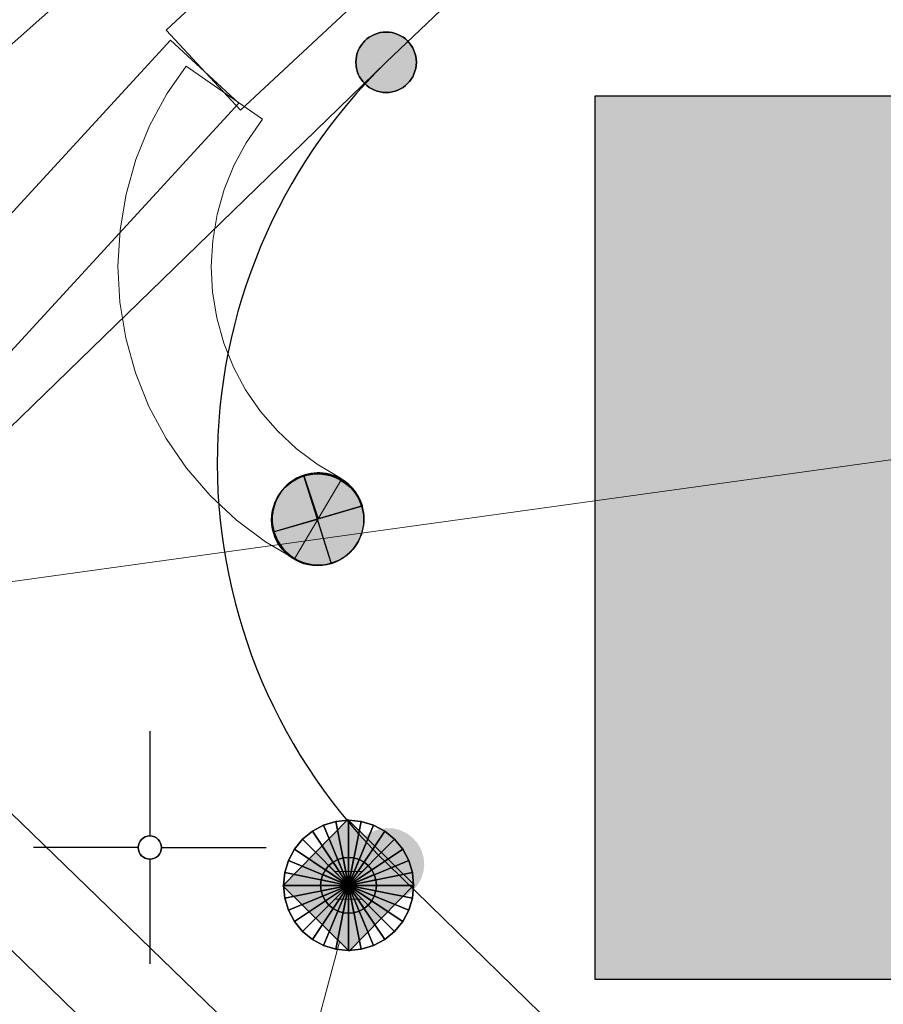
# Model space of a CAD drawing. Header units: metres. Extents: x 2695560 to 2696939, y 1260529 to 1262050.
# Tile 205 of 256: x 2695750.27 to 2695754.91, y 1261023.97 to 1261029.26. Entities that reach past the tile are written whole.
import ezdxf

# ---------------------------------------------------------------- set-up
doc = ezdxf.new("R2010")
doc.units = ezdxf.units.M
doc.linetypes.add('AUSGEZOGEN', pattern=[0])
for name, color, linetype in [('XR$1$AV_Grenzpunkte', 7, 'AUSGEZOGEN'), ('XR$1$AV_Koordinatennetzpunkte', 7, 'AUSGEZOGEN'), ('XR$1$AV_Linien (BB)', 7, 'AUSGEZOGEN'), ('XR$1$AW_LK_Einlaufschacht alt', 24, 'AUSGEZOGEN'), ('XR$1$EW_LK_Knoten', 1, 'AUSGEZOGEN'), ('XR$1$Liegenschaftsgrenzen', 7, 'AUSGEZOGEN'), ('XR$1$PFAV', 255, 'AUSGEZOGEN'), ('XR$1$PFAW', 255, 'AUSGEZOGEN'), ('XR$1$PFEW', 255, 'AUSGEZOGEN'), ('XR$1$RAEW', 8, 'AUSGEZOGEN')]:
    doc.layers.add(name, color=color, linetype=linetype)
for name, color, linetype, lineweight in [('XR$2$ABW-Linie-R-genau', 4, 'AUSGEZOGEN', 18), ('XR$2$ABW-Punkt', 6, 'AUSGEZOGEN', 18), ('XR$2$ELE-Flaeche-oberirdisch', 1, 'AUSGEZOGEN', 18), ('XR$2$ELE-LinieAnker_Strebe', 1, 'AUSGEZOGEN', 18), ('XR$2$ELE-LinieFlaeche-genau', 1, 'AUSGEZOGEN', 18), ('XR$2$GAS-Linie-genau', 12, 'AUSGEZOGEN', 18), ('XR$2$WAS-Linie-genau', 5, 'AUSGEZOGEN', 18)]:
    doc.layers.add(name, color=color, linetype=linetype, lineweight=lineweight)

# ---------------------------------------------------------------- blocks, each defined once
blk = doc.blocks.new('COMPLEXOBJECT_217')
at = {"layer": 'XR$1$AV_Linien (BB)', "color": 7, "linetype": 'AUSGEZOGEN', "transparency": 33554687}
blk.add_line((5756.056, 11020.254), (5751.28, 11024.91), dxfattribs=at)
blk.add_arc((5753.3618, 11027.0698), 2.9998, 134.2115, 226.0544, dxfattribs=at)
blk = doc.blocks.new('COMPLEXOBJECT_1308')
at = {"layer": 'XR$1$Liegenschaftsgrenzen', "color": 7, "linetype": 'AUSGEZOGEN', "transparency": 33554687}
blk.add_line((5751.28, 11024.91), (5771.61, 11005.09), dxfattribs=at)
blk.add_arc((5753.3618, 11027.0698), 2.9998, 134.2115, 226.0544, dxfattribs=at)
blk = doc.blocks.new('BAV15')
at = {"layer": 'XR$1$PFAV', "transparency": 33554687}
blk.add_hatch(color=7, dxfattribs=at).paths.add_polyline_path([(0.5, 0), (0.49, 0.101), (0.459, 0.197), (0.41, 0.286), (0.344, 0.362), (0.264, 0.424), (0.174, 0.469), (0.076, 0.494), (-0.025, 0.499), (-0.125, 0.484), (-0.22, 0.449), (-0.306, 0.395), (-0.379, 0.326), (-0.437, 0.243), (-0.477, 0.15), (-0.497, 0.051), (-0.497, -0.051), (-0.477, -0.15), (-0.437, -0.243), (-0.379, -0.326), (-0.306, -0.395), (-0.22, -0.449), (-0.125, -0.484), (-0.025, -0.499), (0.076, -0.494), (0.174, -0.469), (0.264, -0.424), (0.344, -0.362), (0.41, -0.286), (0.459, -0.197), (0.49, -0.101)])
at = {"color": 7, "transparency": 33554687}
for start, end in [(90, 270), (270, 90)]:
    blk.add_arc((0, 0), 0.5, start, end, dxfattribs=at)
at = {"layer": 'XR$1$PFAV', "transparency": 33554687}
blk.add_circle((0, 0), 0.5, dxfattribs=at)
blk = doc.blocks.new('BWAV20')
at = {"true_color": 0x000000, "transparency": 33554687}
blk.add_hatch(color=18, dxfattribs=at).paths.add_polyline_path([(0.167, 0), (0.163, 0.034), (0.153, 0.066), (0.137, 0.095), (0.115, 0.121), (0.088, 0.141), (0.058, 0.156), (0.025, 0.165), (-0.008, 0.166), (-0.042, 0.161), (-0.073, 0.15), (-0.102, 0.132), (-0.126, 0.109), (-0.146, 0.081), (-0.159, 0.05), (-0.166, 0.017), (-0.166, -0.017), (-0.159, -0.05), (-0.146, -0.081), (-0.126, -0.109), (-0.102, -0.132), (-0.073, -0.15), (-0.042, -0.161), (-0.008, -0.166), (0.025, -0.165), (0.058, -0.156), (0.088, -0.141), (0.115, -0.121), (0.137, -0.095), (0.153, -0.066), (0.163, -0.034)])
at = {"layer": 'XR$1$PFAV', "transparency": 33554687}
blk.add_hatch(color=7, dxfattribs=at).paths.add_polyline_path([(0.5, 0), (0.49, 0.101), (0.459, 0.197), (0.41, 0.286), (0.344, 0.362), (0.264, 0.424), (0.174, 0.469), (0.076, 0.494), (-0.025, 0.499), (-0.125, 0.484), (-0.22, 0.449), (-0.306, 0.395), (-0.379, 0.326), (-0.437, 0.243), (-0.477, 0.15), (-0.497, 0.051), (-0.497, -0.051), (-0.477, -0.15), (-0.437, -0.243), (-0.379, -0.326), (-0.306, -0.395), (-0.22, -0.449), (-0.125, -0.484), (-0.025, -0.499), (0.076, -0.494), (0.174, -0.469), (0.264, -0.424), (0.344, -0.362), (0.41, -0.286), (0.459, -0.197), (0.49, -0.101)])
blk = doc.blocks.new('BAV2041')
at = {"color": 7, "transparency": 33554687}
for p, q in [((0, 0.5), (0, 0.05)), ((-0.05, 0), (-0.5, 0)), ((0.05, 0), (0.5, 0)), ((0, -0.05), (0, -0.5))]:
    blk.add_line(p, q, dxfattribs=at)
blk.add_circle((0, 0), 0.05, dxfattribs=at)
for start, end in [(90, 270), (270, 90)]:
    blk.add_arc((0, 0), 0.05, start, end, dxfattribs=at)
blk = doc.blocks.new('BAW2089')
at = {"layer": 'XR$1$PFAW', "transparency": 33554687}
blk.add_hatch(color=7, dxfattribs=at).paths.add_polyline_path([(-0.5, 0.5), (-0.5, -0.5), (0.5, -0.5), (0.5, 0.5)])
at = {"transparency": 33554687}
blk.add_lwpolyline([(-0.5, 0.5), (0.5, 0.5), (0.5, -0.5), (-0.5, -0.5), (-0.5, 0.5)], close=True, dxfattribs=at)
at = {"layer": 'XR$1$PFAW', "transparency": 33554687}
blk.add_lwpolyline([(-0.5, 0.5), (0.5, 0.5), (0.5, -0.5), (-0.5, -0.5), (-0.5, 0.5)], close=True, dxfattribs=at)
blk = doc.blocks.new('BEWLP2561')
at = {"layer": 'XR$1$PFEW', "transparency": 33554687}
blk.add_hatch(color=7, dxfattribs=at).paths.add_polyline_path([(0.488, 0), (0.478, 0.101), (0.448, 0.197), (0.399, 0.286), (0.333, 0.362), (0.253, 0.424), (0.162, 0.469), (0.064, 0.494), (-0.037, 0.499), (-0.137, 0.484), (-0.232, 0.449), (-0.318, 0.395), (-0.391, 0.326), (-0.449, 0.243), (-0.489, 0.15), (-0.509, 0.051), (-0.509, -0.051), (-0.489, -0.15), (-0.449, -0.243), (-0.391, -0.326), (-0.318, -0.395), (-0.232, -0.449), (-0.137, -0.484), (-0.037, -0.499), (0.064, -0.494), (0.162, -0.469), (0.253, -0.424), (0.333, -0.362), (0.399, -0.286), (0.448, -0.197), (0.478, -0.101)])
at = {"layer": 'XR$1$RAEW', "transparency": 33554687}
for points in [[(-0.324, -0.38), (-0.009, 0.003), (-0.38, 0.325), (-0.396, 0.305), (-0.411, 0.285), (-0.425, 0.263), (-0.438, 0.242), (-0.449, 0.219), (-0.46, 0.196), (-0.469, 0.172), (-0.477, 0.148), (-0.484, 0.124), (-0.49, 0.099), (-0.494, 0.074), (-0.497, 0.049), (-0.499, 0.024), (-0.5, -0.001), (-0.499, -0.027), (-0.497, -0.052), (-0.494, -0.077), (-0.489, -0.102), (-0.484, -0.127), (-0.477, -0.151), (-0.468, -0.175), (-0.459, -0.198), (-0.448, -0.221), (-0.436, -0.244), (-0.423, -0.266), (-0.409, -0.287), (-0.394, -0.307), (-0.378, -0.327), (-0.361, -0.346), (-0.343, -0.363)], [(0.306, 0.386), (0, 0), (0.381, -0.325), (0.397, -0.305), (0.411, -0.284), (0.425, -0.262), (0.438, -0.24), (0.449, -0.217), (0.459, -0.193), (0.468, -0.169), (0.476, -0.144), (0.483, -0.12), (0.488, -0.094), (0.492, -0.069), (0.494, -0.043), (0.495, -0.018), (0.495, 0.008), (0.494, 0.034), (0.491, 0.059), (0.487, 0.084), (0.482, 0.11), (0.475, 0.134), (0.468, 0.159), (0.459, 0.183), (0.448, 0.206), (0.437, 0.229), (0.424, 0.252), (0.41, 0.273), (0.395, 0.294), (0.379, 0.314), (0.362, 0.334), (0.345, 0.352), (0.326, 0.37)]]:
    blk.add_hatch(color=1, dxfattribs=at).paths.add_polyline_path(points)
at = {"color": 1, "transparency": 33554687}
for p, q in [((0.381, -0.325), (-0.38, 0.325)), ((-0.324, -0.38), (0.306, 0.386))]:
    blk.add_line(p, q, dxfattribs=at)
for start, end in [(91.3809, 268.6191), (268.6191, 91.3809)]:
    blk.add_arc((0, 0), 0.5, start, end, dxfattribs=at)
at = {"layer": 'XR$1$PFEW', "transparency": 33554687}
blk.add_circle((-0.012, 0, -0.993), 0.5, dxfattribs=at)
at = {"layer": 'XR$1$RAEW', "color": 1, "transparency": 33554687}
for points in [[(-0.324, -0.38), (-0.009, 0.003), (-0.38, 0.325)], [(0.306, 0.386), (0, 0), (0.381, -0.325)]]:
    blk.add_lwpolyline(points, dxfattribs=at)
for centre, start, end in [((0, 0), 139.4821, 229.5111), ((-0.004, -0.006), 320.3659, 51.6348)]:
    blk.add_arc(centre, 0.5, start, end, dxfattribs=at)
blk = doc.blocks.new('ABW-SCHLAMMSAMMLER_RUND')
at = {"layer": 'XR$2$ABW-Punkt', "linetype": 'AUSGEZOGEN', "lineweight": 13, "transparency": 33554687}
for p, q in [((-69.9, 75, 2500), (69.9, 75, 2500)), ((-69.9, -75, 2500), (69.9, -75, 2500))]:
    blk.add_line(p, q, dxfattribs=at)
blk.add_polyline3d([(90, 0, 2500), (0, 0, 2500), (-90, 0, 2500)], dxfattribs=at)
at = {"layer": 'XR$2$ABW-Punkt', "linetype": 'AUSGEZOGEN', "lineweight": 25, "transparency": 33554687}
for points in [[(-106.1, 106.1, 2500), (0, 0, 2500), (-124.7, 83.3, 2500)], [(-106.1, 106.1), (0, 0), (-124.7, 83.3)], [(-106.1, 106.1, 2500), (-106.1, 106.1), (-124.7, 83.3), (-124.7, 83.3, 2500)], [(-83.3, 124.7, 2500), (0, 0, 2500), (-106.1, 106.1, 2500)], [(-83.3, 124.7), (0, 0), (-106.1, 106.1)], [(-83.3, 124.7, 2500), (-83.3, 124.7), (-106.1, 106.1), (-106.1, 106.1, 2500)], [(-57.4, 138.6, 2500), (0, 0, 2500), (-83.3, 124.7, 2500)], [(-57.4, 138.6), (0, 0), (-83.3, 124.7)], [(-57.4, 138.6, 2500), (-57.4, 138.6), (-83.3, 124.7), (-83.3, 124.7, 2500)], [(-29.3, 147.1, 2500), (0, 0, 2500), (-57.4, 138.6, 2500)], [(-29.3, 147.1), (0, 0), (-57.4, 138.6)], [(-29.3, 147.1, 2500), (-29.3, 147.1), (-57.4, 138.6), (-57.4, 138.6, 2500)], [(0, 150, 2500), (0, 0, 2500), (-29.3, 147.1, 2500)], [(0, 150), (0, 0), (-29.3, 147.1)], [(0, 150, 2500), (0, 150), (-29.3, 147.1), (-29.3, 147.1, 2500)], [(29.3, 147.1, 2500), (0, 0, 2500), (0, 150, 2500)], [(29.3, 147.1), (0, 0), (0, 150)], [(29.3, 147.1, 2500), (29.3, 147.1), (0, 150), (0, 150, 2500)], [(57.4, 138.6, 2500), (0, 0, 2500), (29.3, 147.1, 2500)], [(57.4, 138.6), (0, 0), (29.3, 147.1)], [(83.3, 124.7, 2500), (0, 0, 2500), (57.4, 138.6, 2500)], [(83.3, 124.7), (0, 0), (57.4, 138.6)], [(106.1, 106.1, 2500), (0, 0, 2500), (83.3, 124.7, 2500)], [(106.1, 106.1), (0, 0), (83.3, 124.7)], [(124.7, 83.3, 2500), (0, 0, 2500), (106.1, 106.1, 2500)], [(124.7, 83.3), (0, 0), (106.1, 106.1)], [(57.4, 138.6, 2500), (57.4, 138.6), (29.3, 147.1), (29.3, 147.1, 2500)], [(83.3, 124.7, 2500), (83.3, 124.7), (57.4, 138.6), (57.4, 138.6, 2500)], [(106.1, 106.1, 2500), (106.1, 106.1), (83.3, 124.7), (83.3, 124.7, 2500)], [(124.7, 83.3, 2500), (124.7, 83.3), (106.1, 106.1), (106.1, 106.1, 2500)], [(-138.6, 57.4, 2500), (0, 0, 2500), (-147.1, 29.3, 2500)], [(-138.6, 57.4), (0, 0), (-147.1, 29.3)], [(-138.6, 57.4, 2500), (-138.6, 57.4), (-147.1, 29.3), (-147.1, 29.3, 2500)], [(-124.7, 83.3, 2500), (0, 0, 2500), (-138.6, 57.4, 2500)], [(-124.7, 83.3), (0, 0), (-138.6, 57.4)], [(-124.7, 83.3, 2500), (-124.7, 83.3), (-138.6, 57.4), (-138.6, 57.4, 2500)], [(138.6, 57.4, 2500), (0, 0, 2500), (124.7, 83.3, 2500)], [(138.6, 57.4), (0, 0), (124.7, 83.3)], [(147.1, 29.3, 2500), (0, 0, 2500), (138.6, 57.4, 2500)], [(147.1, 29.3), (0, 0), (138.6, 57.4)], [(138.6, 57.4, 2500), (138.6, 57.4), (124.7, 83.3), (124.7, 83.3, 2500)], [(147.1, 29.3, 2500), (147.1, 29.3), (138.6, 57.4), (138.6, 57.4, 2500)], [(-147.1, 29.3, 2500), (0, 0, 2500), (-150, 0, 2500)], [(-147.1, 29.3), (0, 0), (-150, 0)], [(-147.1, 29.3, 2500), (-147.1, 29.3), (-150, 0), (-150, 0, 2500)], [(-150, 0, 2500), (0, 0, 2500), (-147.1, -29.3, 2500)], [(-150, 0), (0, 0), (-147.1, -29.3)], [(-147.1, -29.3, 2500), (0, 0, 2500), (-138.6, -57.4, 2500)], [(-147.1, -29.3), (0, 0), (-138.6, -57.4)], [(-138.6, -57.4, 2500), (0, 0, 2500), (-124.7, -83.3, 2500)], [(-138.6, -57.4), (0, 0), (-124.7, -83.3)], [(-124.7, -83.3, 2500), (0, 0, 2500), (-106.1, -106.1, 2500)], [(-124.7, -83.3), (0, 0), (-106.1, -106.1)], [(-106.1, -106.1, 2500), (0, 0, 2500), (-83.3, -124.7, 2500)], [(-106.1, -106.1), (0, 0), (-83.3, -124.7)], [(-83.3, -124.7, 2500), (0, 0, 2500), (-57.4, -138.6, 2500)], [(-83.3, -124.7), (0, 0), (-57.4, -138.6)], [(-57.4, -138.6, 2500), (0, 0, 2500), (-29.3, -147.1, 2500)], [(-57.4, -138.6), (0, 0), (-29.3, -147.1)], [(-29.3, -147.1, 2500), (0, 0, 2500), (0, -150, 2500)], [(-29.3, -147.1), (0, 0), (0, -150)], [(150, 0, 2500), (0, 0, 2500), (147.1, 29.3, 2500)], [(150, 0), (0, 0), (147.1, 29.3)], [(0, -150, 2500), (0, 0, 2500), (29.3, -147.1, 2500)], [(29.3, -147.1, 2500), (0, 0, 2500), (57.4, -138.6, 2500)], [(57.4, -138.6, 2500), (0, 0, 2500), (83.3, -124.7, 2500)], [(83.3, -124.7, 2500), (0, 0, 2500), (106.1, -106.1, 2500)], [(106.1, -106.1, 2500), (0, 0, 2500), (124.7, -83.3, 2500)], [(124.7, -83.3, 2500), (0, 0, 2500), (138.6, -57.4, 2500)], [(138.6, -57.4, 2500), (0, 0, 2500), (147.1, -29.3, 2500)], [(147.1, -29.3, 2500), (0, 0, 2500), (150, 0, 2500)], [(0, -150), (0, 0), (29.3, -147.1)], [(29.3, -147.1), (0, 0), (57.4, -138.6)], [(57.4, -138.6), (0, 0), (83.3, -124.7)], [(83.3, -124.7), (0, 0), (106.1, -106.1)], [(106.1, -106.1), (0, 0), (124.7, -83.3)], [(124.7, -83.3), (0, 0), (138.6, -57.4)], [(138.6, -57.4), (0, 0), (147.1, -29.3)], [(147.1, -29.3), (0, 0), (150, 0)], [(150, 0, 2500), (150, 0), (147.1, 29.3), (147.1, 29.3, 2500)], [(-150, 0, 2500), (-150, 0), (-147.1, -29.3), (-147.1, -29.3, 2500)], [(-147.1, -29.3, 2500), (-147.1, -29.3), (-138.6, -57.4), (-138.6, -57.4, 2500)], [(138.6, -57.4, 2500), (138.6, -57.4), (147.1, -29.3), (147.1, -29.3, 2500)], [(147.1, -29.3, 2500), (147.1, -29.3), (150, 0), (150, 0, 2500)], [(-138.6, -57.4, 2500), (-138.6, -57.4), (-124.7, -83.3), (-124.7, -83.3, 2500)], [(-124.7, -83.3, 2500), (-124.7, -83.3), (-106.1, -106.1), (-106.1, -106.1, 2500)], [(106.1, -106.1, 2500), (106.1, -106.1), (124.7, -83.3), (124.7, -83.3, 2500)], [(124.7, -83.3, 2500), (124.7, -83.3), (138.6, -57.4), (138.6, -57.4, 2500)], [(-106.1, -106.1, 2500), (-106.1, -106.1), (-83.3, -124.7), (-83.3, -124.7, 2500)], [(-83.3, -124.7, 2500), (-83.3, -124.7), (-57.4, -138.6), (-57.4, -138.6, 2500)], [(-57.4, -138.6, 2500), (-57.4, -138.6), (-29.3, -147.1), (-29.3, -147.1, 2500)], [(-29.3, -147.1, 2500), (-29.3, -147.1), (0, -150), (0, -150, 2500)], [(0, -150, 2500), (0, -150), (29.3, -147.1), (29.3, -147.1, 2500)], [(29.3, -147.1, 2500), (29.3, -147.1), (57.4, -138.6), (57.4, -138.6, 2500)], [(57.4, -138.6, 2500), (57.4, -138.6), (83.3, -124.7), (83.3, -124.7, 2500)], [(83.3, -124.7, 2500), (83.3, -124.7), (106.1, -106.1), (106.1, -106.1, 2500)]]:
    blk.add_3dface(points, dxfattribs=at)
blk = doc.blocks.new('ABW-DECKEL')
at = {"layer": 'XR$2$ABW-Punkt', "linetype": 'AUSGEZOGEN', "lineweight": 25, "transparency": 33554687}
for points in [[(-133.9, 323.4, 2500), (0, 0, 2500), (-194.4, 291, 2500)], [(-133.9, 323.4), (0, 0), (-194.4, 291)], [(-133.9, 323.4, 2500), (-133.9, 323.4), (-194.4, 291), (-194.4, 291, 2500)], [(-68.3, 343.3, 2500), (0, 0, 2500), (-133.9, 323.4, 2500)], [(-68.3, 343.3), (0, 0), (-133.9, 323.4)], [(-68.3, 343.3, 2500), (-68.3, 343.3), (-133.9, 323.4), (-133.9, 323.4, 2500)], [(0, 350, 2500), (0, 0, 2500), (-68.3, 343.3, 2500)], [(0, 350), (0, 0), (-68.3, 343.3)], [(0, 350, 2500), (0, 350), (-68.3, 343.3), (-68.3, 343.3, 2500)], [(68.3, 343.3, 2500), (0, 0, 2500), (0, 350, 2500)], [(68.3, 343.3), (0, 0), (0, 350)], [(68.3, 343.3, 2500), (68.3, 343.3), (0, 350), (0, 350, 2500)], [(133.9, 323.4, 2500), (0, 0, 2500), (68.3, 343.3, 2500)], [(133.9, 323.4), (0, 0), (68.3, 343.3)], [(194.4, 291, 2500), (0, 0, 2500), (133.9, 323.4, 2500)], [(194.4, 291), (0, 0), (133.9, 323.4)], [(133.9, 323.4, 2500), (133.9, 323.4), (68.3, 343.3), (68.3, 343.3, 2500)], [(194.4, 291, 2500), (194.4, 291), (133.9, 323.4), (133.9, 323.4, 2500)], [(-194.4, 291, 2500), (0, 0, 2500), (-247.5, 247.5, 2500)], [(-194.4, 291), (0, 0), (-247.5, 247.5)], [(-194.4, 291, 2500), (-194.4, 291), (-247.5, 247.5), (-247.5, 247.5, 2500)], [(247.5, 247.5, 2500), (0, 0, 2500), (194.4, 291, 2500)], [(247.5, 247.5), (0, 0), (194.4, 291)], [(247.5, 247.5, 2500), (247.5, 247.5), (194.4, 291), (194.4, 291, 2500)], [(-247.5, 247.5, 2500), (0, 0, 2500), (-291, 194.4, 2500)], [(-247.5, 247.5), (0, 0), (-291, 194.4)], [(-247.5, 247.5, 2500), (-247.5, 247.5), (-291, 194.4), (-291, 194.4, 2500)], [(291, 194.4, 2500), (0, 0, 2500), (247.5, 247.5, 2500)], [(291, 194.4), (0, 0), (247.5, 247.5)], [(291, 194.4, 2500), (291, 194.4), (247.5, 247.5), (247.5, 247.5, 2500)], [(-291, 194.4, 2500), (0, 0, 2500), (-323.4, 133.9, 2500)], [(-291, 194.4), (0, 0), (-323.4, 133.9)], [(-291, 194.4, 2500), (-291, 194.4), (-323.4, 133.9), (-323.4, 133.9, 2500)], [(323.4, 133.9, 2500), (0, 0, 2500), (291, 194.4, 2500)], [(323.4, 133.9), (0, 0), (291, 194.4)], [(323.4, 133.9, 2500), (323.4, 133.9), (291, 194.4), (291, 194.4, 2500)], [(-323.4, 133.9, 2500), (0, 0, 2500), (-343.3, 68.3, 2500)], [(-323.4, 133.9), (0, 0), (-343.3, 68.3)], [(-323.4, 133.9, 2500), (-323.4, 133.9), (-343.3, 68.3), (-343.3, 68.3, 2500)], [(343.3, 68.3, 2500), (0, 0, 2500), (323.4, 133.9, 2500)], [(343.3, 68.3), (0, 0), (323.4, 133.9)], [(343.3, 68.3, 2500), (343.3, 68.3), (323.4, 133.9), (323.4, 133.9, 2500)], [(-343.3, 68.3, 2500), (0, 0, 2500), (-350, 0, 2500)], [(-343.3, 68.3), (0, 0), (-350, 0)], [(-343.3, 68.3, 2500), (-343.3, 68.3), (-350, 0), (-350, 0, 2500)], [(350, 0, 2500), (0, 0, 2500), (343.3, 68.3, 2500)], [(350, 0), (0, 0), (343.3, 68.3)], [(350, 0, 2500), (350, 0), (343.3, 68.3), (343.3, 68.3, 2500)], [(-350, 0, 2500), (0, 0, 2500), (-343.3, -68.3, 2500)], [(-350, 0), (0, 0), (-343.3, -68.3)], [(-343.3, -68.3, 2500), (0, 0, 2500), (-323.4, -133.9, 2500)], [(-343.3, -68.3), (0, 0), (-323.4, -133.9)], [(-323.4, -133.9, 2500), (0, 0, 2500), (-291, -194.4, 2500)], [(-323.4, -133.9), (0, 0), (-291, -194.4)], [(-291, -194.4, 2500), (0, 0, 2500), (-247.5, -247.5, 2500)], [(-291, -194.4), (0, 0), (-247.5, -247.5)], [(-247.5, -247.5, 2500), (0, 0, 2500), (-194.4, -291, 2500)], [(-247.5, -247.5), (0, 0), (-194.4, -291)], [(-194.4, -291, 2500), (0, 0, 2500), (-133.9, -323.4, 2500)], [(-194.4, -291), (0, 0), (-133.9, -323.4)], [(-133.9, -323.4, 2500), (0, 0, 2500), (-68.3, -343.3, 2500)], [(-133.9, -323.4), (0, 0), (-68.3, -343.3)], [(-68.3, -343.3, 2500), (0, 0, 2500), (0, -350, 2500)], [(-68.3, -343.3), (0, 0), (0, -350)], [(0, -350, 2500), (0, 0, 2500), (68.3, -343.3, 2500)], [(68.3, -343.3, 2500), (0, 0, 2500), (133.9, -323.4, 2500)], [(133.9, -323.4, 2500), (0, 0, 2500), (194.4, -291, 2500)], [(194.4, -291, 2500), (0, 0, 2500), (247.5, -247.5, 2500)], [(247.5, -247.5, 2500), (0, 0, 2500), (291, -194.4, 2500)], [(291, -194.4, 2500), (0, 0, 2500), (323.4, -133.9, 2500)], [(323.4, -133.9, 2500), (0, 0, 2500), (343.3, -68.3, 2500)], [(343.3, -68.3, 2500), (0, 0, 2500), (350, 0, 2500)], [(0, -350), (0, 0), (68.3, -343.3)], [(68.3, -343.3), (0, 0), (133.9, -323.4)], [(133.9, -323.4), (0, 0), (194.4, -291)], [(194.4, -291), (0, 0), (247.5, -247.5)], [(247.5, -247.5), (0, 0), (291, -194.4)], [(291, -194.4), (0, 0), (323.4, -133.9)], [(323.4, -133.9), (0, 0), (343.3, -68.3)], [(343.3, -68.3), (0, 0), (350, 0)], [(-350, 0, 2500), (-350, 0), (-343.3, -68.3), (-343.3, -68.3, 2500)], [(343.3, -68.3, 2500), (343.3, -68.3), (350, 0), (350, 0, 2500)], [(-343.3, -68.3, 2500), (-343.3, -68.3), (-323.4, -133.9), (-323.4, -133.9, 2500)], [(323.4, -133.9, 2500), (323.4, -133.9), (343.3, -68.3), (343.3, -68.3, 2500)], [(-323.4, -133.9, 2500), (-323.4, -133.9), (-291, -194.4), (-291, -194.4, 2500)], [(291, -194.4, 2500), (291, -194.4), (323.4, -133.9), (323.4, -133.9, 2500)], [(-291, -194.4, 2500), (-291, -194.4), (-247.5, -247.5), (-247.5, -247.5, 2500)], [(247.5, -247.5, 2500), (247.5, -247.5), (291, -194.4), (291, -194.4, 2500)], [(-247.5, -247.5, 2500), (-247.5, -247.5), (-194.4, -291), (-194.4, -291, 2500)], [(194.4, -291, 2500), (194.4, -291), (247.5, -247.5), (247.5, -247.5, 2500)], [(-194.4, -291, 2500), (-194.4, -291), (-133.9, -323.4), (-133.9, -323.4, 2500)], [(133.9, -323.4, 2500), (133.9, -323.4), (194.4, -291), (194.4, -291, 2500)], [(-133.9, -323.4, 2500), (-133.9, -323.4), (-68.3, -343.3), (-68.3, -343.3, 2500)], [(-68.3, -343.3, 2500), (-68.3, -343.3), (0, -350), (0, -350, 2500)], [(0, -350, 2500), (0, -350), (68.3, -343.3), (68.3, -343.3, 2500)], [(68.3, -343.3, 2500), (68.3, -343.3), (133.9, -323.4), (133.9, -323.4, 2500)]]:
    blk.add_3dface(points, dxfattribs=at)

msp = doc.modelspace()

# ---------------------------------------------------------------- hatches: boundary and pattern name
at = {"transparency": 33554687}
msp.add_hatch(color=7, dxfattribs=at).paths.add_polyline_path([(2695753.364, 1261028.849), (2695753.364, 1261024.1014), (2695757.2129, 1261024.1014), (2695757.2129, 1261028.849)])

# ---------------------------------------------------------------- linework, layer by layer
at = {"color": 24, "lineweight": -3, "transparency": 33554687}
msp.add_lwpolyline([(2695753.364, 1261028.849), (2695757.2129, 1261028.849), (2695757.2129, 1261024.1014), (2695753.364, 1261024.1014), (2695753.364, 1261028.849)], close=True, dxfattribs=at)
at = {"layer": 'XR$1$AV_Linien (BB)', "color": 7, "linetype": 'AUSGEZOGEN', "transparency": 33554687}
msp.add_line((2695752.24, 1261029.03), (2695765.62, 1261041.791), dxfattribs=at)
at = {"layer": 'XR$1$Liegenschaftsgrenzen', "color": 7, "linetype": 'AUSGEZOGEN', "transparency": 33554687}
for p in [(2695777.75, 1261053.36), (2695742.83, 1261019.89)]:
    msp.add_line(p, (2695752.24, 1261029.03), dxfattribs=at)
at = {"layer": 'XR$2$ABW-Linie-R-genau', "linetype": 'AUSGEZOGEN', "transparency": 33554687}
msp.add_lwpolyline([(2695751.99, 1261024.304), (2695751.349, 1261021.918), (2695750.906, 1261021.851)], dxfattribs=at)
at = {"layer": 'XR$2$ELE-Flaeche-oberirdisch', "transparency": 33554687}
msp.add_lwpolyline([(2695754.491, 1261032.398), (2695751.058, 1261029.202), (2695751.458, 1261028.772), (2695754.891, 1261031.969), (2695754.491, 1261032.398)], close=True, dxfattribs=at)
at = {"layer": 'XR$2$ELE-LinieAnker_Strebe', "transparency": 33554687}
msp.add_line((2695734.435, 1261024.052), (2695757.102, 1261027.191), dxfattribs=at)
at = {"layer": 'XR$2$ELE-LinieFlaeche-genau', "linetype": 'AUSGEZOGEN', "transparency": 33554687}
for points in [[(2695746.2043, 1261023.9447), (2695746.6274, 1261024.34), (2695747.035, 1261024.7455), (2695747.4299, 1261025.1631), (2695747.8167, 1261025.5968), (2695751.0809, 1261029.1482), (2695751.4491, 1261028.8098), (2695748.1873, 1261025.2612), (2695747.7981, 1261024.8249), (2695747.393, 1261024.3965), (2695746.9746, 1261023.98), (2695746.5457, 1261023.5793), (2695746.2043, 1261023.9447)], [(2695751.7479, 1261026.3607), (2695751.5923, 1261026.4526), (2695751.4364, 1261026.5689), (2695751.2946, 1261026.7014), (2695751.1679, 1261026.8479), (2695751.0573, 1261027.0086), (2695750.9651, 1261027.1801), (2695750.8929, 1261027.3607), (2695750.8405, 1261027.548), (2695750.8091, 1261027.74), (2695750.7986, 1261027.9347), (2695750.8103, 1261028.1295), (2695750.8427, 1261028.3207), (2695750.8951, 1261028.508), (2695750.9687, 1261028.6892), (2695751.0619, 1261028.8604), (2695751.1646, 1261029.0085), (2695751.5754, 1261028.7235), (2695751.4881, 1261028.5976), (2695751.4213, 1261028.4748), (2695751.3689, 1261028.346), (2695751.3313, 1261028.2113), (2695751.3077, 1261028.0725), (2695751.2994, 1261027.9333), (2695751.3069, 1261027.794), (2695751.3295, 1261027.656), (2695751.3671, 1261027.5213), (2695751.4189, 1261027.3919), (2695751.4847, 1261027.2694), (2695751.5641, 1261027.1541), (2695751.6554, 1261027.0486), (2695751.7576, 1261026.9531), (2695751.8697, 1261026.8694), (2695752.0021, 1261026.7913), (2695751.7479, 1261026.3607)]]:
    msp.add_lwpolyline(points, close=True, dxfattribs=at)
at = {"layer": 'XR$2$GAS-Linie-genau', "linetype": 'AUSGEZOGEN', "transparency": 33554687}
for points in [[(2695748.65, 1261027.728), (2695755.284, 1261033.617), (2695774.02, 1261051.821)], [(2695748.184, 1261026.419), (2695748.771, 1261026.401), (2695773.135, 1261002.797)]]:
    msp.add_lwpolyline(points, dxfattribs=at)
at = {"layer": 'XR$2$WAS-Linie-genau', "linetype": 'AUSGEZOGEN', "transparency": 33554687}
msp.add_line((2695749.838, 1261024.634), (2695768.576, 1261006.454), dxfattribs=at)

# ---------------------------------------------------------------- block references
at = {"layer": 'XR$1$AV_Grenzpunkte', "color": 7, "linetype": 'AUSGEZOGEN', "lineweight": -3, "transparency": 33554687}
for name, p, xscale, yscale in [('BAV15', (2695752.24, 1261029.03), 0.3249999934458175, 0.3249999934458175), ('BWAV20', (2695752.25, 1261024.72), 0.3899999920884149, 0.3899999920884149)]:
    msp.add_blockref(name, p, dxfattribs=dict(at, xscale=xscale, yscale=yscale))
at = {"layer": 'XR$1$AV_Koordinatennetzpunkte', "color": 7, "linetype": 'AUSGEZOGEN', "lineweight": -3, "transparency": 33554687, "xscale": 1.25, "yscale": 1.25}
msp.add_blockref('BAV2041', (2695750.97, 1261024.81), dxfattribs=at)
at = {"layer": 'XR$1$AV_Linien (BB)', "color": 7, "linetype": 'AUSGEZOGEN', "lineweight": -3, "transparency": 33554687}
msp.add_blockref('COMPLEXOBJECT_217', (2690000.97, 1249999.81), dxfattribs=at)
at = {"layer": 'XR$1$AW_LK_Einlaufschacht alt', "color": 24, "linetype": 'AUSGEZOGEN', "lineweight": -3, "transparency": 33554687, "xscale": 0.5000000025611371, "yscale": 0.5000000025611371, "rotation": 315.499149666}
msp.add_blockref('BAW2089', (2695752.038, 1261024.607), dxfattribs=at)
at = {"layer": 'XR$1$EW_LK_Knoten', "color": 1, "linetype": 'AUSGEZOGEN', "lineweight": -3, "transparency": 33554687, "xscale": 0.4943918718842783, "yscale": 0.4943918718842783, "rotation": 57.0465}
msp.add_blockref('BEWLP2561', (2695751.875, 1261026.576), dxfattribs=at)
at = {"layer": 'XR$1$Liegenschaftsgrenzen', "color": 7, "linetype": 'AUSGEZOGEN', "lineweight": -3, "transparency": 33554687}
msp.add_blockref('COMPLEXOBJECT_1308', (2690000.97, 1249999.81), dxfattribs=at)
at = {"layer": 'XR$2$ABW-Punkt', "color": 6, "linetype": 'AUSGEZOGEN', "lineweight": 18, "transparency": 33554687, "xscale": 0.001, "yscale": 0.001, "zscale": 0.001, "rotation": 360}
for name in ['ABW-DECKEL', 'ABW-SCHLAMMSAMMLER_RUND']:
    msp.add_blockref(name, (2695752.038, 1261024.607), dxfattribs=at)

doc.saveas('drawing.dxf')
